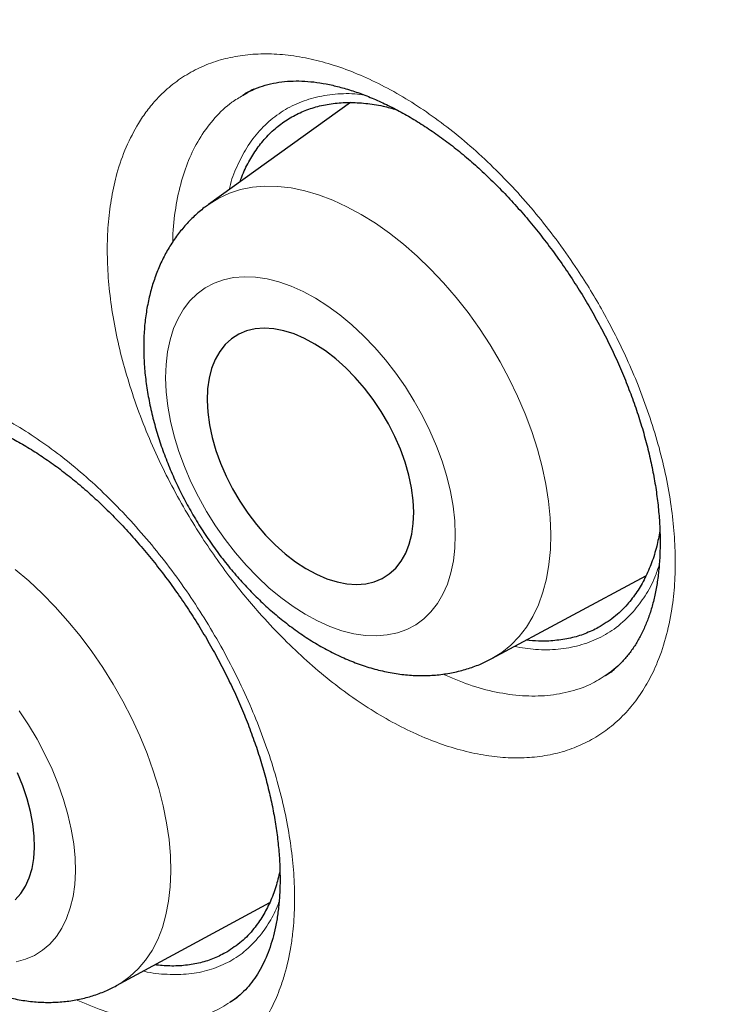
# Model space of a CAD drawing. Header units: millimetres. Extents: x 8 to 869, y 12 to 812.
# Tile 140 of 230: x 713.38 to 716.42, y 375.24 to 379.5. Entities that reach past the tile are written whole.
import ezdxf

# ---------------------------------------------------------------- set-up
doc = ezdxf.new("R2010")
doc.units = ezdxf.units.MM

msp = doc.modelspace()

# ---------------------------------------------------------------- linework, layer by layer
at = {"color": 252, "linetype": 'Continuous', "lineweight": 0}
for p, q in [((714.344, 379.1783), (714.3644, 379.191)), ((714.3116, 375.2709), (714.2884, 375.2558))]:
    msp.add_line(p, q, dxfattribs=at)
at = {"color": 7, "linetype": 'Continuous', "lineweight": 30}
for p, q in [((714.8076, 379.1464), (714.1935, 378.7054)), ((714.3424, 379.1773), (714.344, 379.1783)), ((715.4193, 376.741), (716.0851, 377.0987)), ((713.7955, 375.3256), (714.4584, 375.6855)), ((714.289, 375.2551), (714.3182, 375.2752)), ((714.2884, 375.2558), (714.2867, 375.2547))]:
    msp.add_line(p, q, dxfattribs=at)
at = {"color": 252, "linetype": 'Continuous', "lineweight": 0, "flags": 128}
for points in [[(714.19, 378.7029), (714.1956, 378.7069), (714.2381, 378.7332), (714.2838, 378.7543), (714.3324, 378.7699), (714.3837, 378.78), (714.4373, 378.7845), (714.493, 378.7835), (714.5505, 378.7769), (714.6094, 378.7647), (714.6696, 378.747), (714.7306, 378.724), (714.7921, 378.6957), (714.8538, 378.6622), (714.9154, 378.6239), (714.9765, 378.5808), (715.0369, 378.5332), (715.0961, 378.4814), (715.1539, 378.4255), (715.2099, 378.3661), (715.264, 378.3032), (715.3157, 378.2374), (715.3648, 378.1688), (715.411, 378.098), (715.4542, 378.0252), (715.494, 377.9509), (715.5302, 377.8755), (715.5627, 377.7993), (715.5913, 377.7228), (715.6158, 377.6464), (715.6362, 377.5704), (715.6522, 377.4954), (715.6638, 377.4216), (715.671, 377.3495), (715.6736, 377.2795), (715.6718, 377.2119), (715.6655, 377.1472), (715.6547, 377.0856), (715.6395, 377.0274), (715.62, 376.973), (715.5962, 376.9228), (715.5684, 376.8768), (715.5366, 376.8355), (715.501, 376.7989), (715.4618, 376.7674), (715.4193, 376.7411), (715.4193, 376.741)], [(715.2606, 377.2765), (715.258, 377.337), (715.2509, 377.3994), (715.2394, 377.4635), (715.2234, 377.5286), (715.2033, 377.5944), (715.179, 377.6603), (715.1508, 377.7259), (715.1189, 377.7908), (715.0835, 377.8543), (715.0449, 377.9161), (715.0033, 377.9758), (714.959, 378.0329), (714.9124, 378.0869), (714.8638, 378.1376), (714.8136, 378.1845), (714.762, 378.2273), (714.7095, 378.2658), (714.6565, 378.2995), (714.6034, 378.3283), (714.5504, 378.3519), (714.4981, 378.3703), (714.4467, 378.3832), (714.3967, 378.3906), (714.3484, 378.3924), (714.3021, 378.3887), (714.2583, 378.3793), (714.2171, 378.3645), (714.179, 378.3442), (714.1441, 378.3187), (714.1128, 378.2881), (714.0852, 378.2527), (714.0616, 378.2127), (714.0421, 378.1685), (714.0269, 378.1202), (714.0161, 378.0683), (714.0097, 378.0131), (714.0078, 377.9551), (714.0104, 377.8946), (714.0175, 377.8321), (714.0291, 377.768), (714.045, 377.7029), (714.0651, 377.6371), (714.0894, 377.5712), (714.1176, 377.5056), (714.1495, 377.4408), (714.1849, 377.3772), (714.2235, 377.3154), (714.2651, 377.2557), (714.3094, 377.1987), (714.356, 377.1446), (714.4046, 377.0939), (714.4549, 377.047), (714.5064, 377.0042), (714.5589, 376.9658), (714.6119, 376.9321), (714.6651, 376.9033), (714.718, 376.8796), (714.7704, 376.8612), (714.8217, 376.8483), (714.8717, 376.8409), (714.9201, 376.8391), (714.9663, 376.8429), (715.0101, 376.8522), (715.0513, 376.8671), (715.0894, 376.8873), (715.1243, 376.9128), (715.1556, 376.9434), (715.1832, 376.9788), (715.2068, 377.0188), (715.2263, 377.0631), (715.2415, 377.1114), (715.2524, 377.1633), (715.2588, 377.2184), (715.2606, 377.2765)], [(713.3567, 377.1267), (713.4158, 377.0766), (713.4738, 377.0224), (713.5304, 376.9645), (713.5851, 376.9031), (713.6379, 376.8386), (713.6882, 376.7713), (713.736, 376.7017), (713.7809, 376.6299), (713.8227, 376.5565), (713.8612, 376.4819), (713.8962, 376.4064), (713.9274, 376.3304), (713.9547, 376.2543), (713.9781, 376.1786), (713.9972, 376.1036), (714.0122, 376.0298), (714.0227, 375.9575), (714.0289, 375.8871), (714.0307, 375.8191), (714.028, 375.7537), (714.0209, 375.6913), (714.0094, 375.6323), (713.9937, 375.5769), (713.9736, 375.5255), (713.9495, 375.4783), (713.9213, 375.4357), (713.8893, 375.3977), (713.8536, 375.3646), (713.8144, 375.3366), (713.7955, 375.3256)], [(713.3613, 375.4284), (713.4024, 375.4397), (713.4406, 375.4565), (713.4757, 375.4785), (713.5074, 375.5057), (713.5354, 375.5379), (713.5596, 375.5748), (713.5797, 375.6161), (713.5957, 375.6617), (713.6074, 375.711), (713.6147, 375.7638), (713.6177, 375.8198), (713.6161, 375.8784), (713.6102, 375.9393), (713.5999, 376.0021), (713.5852, 376.0662), (713.5664, 376.1312), (713.5435, 376.1967), (713.5166, 376.2622), (713.4861, 376.3272), (713.4521, 376.3913), (713.4148, 376.4539), (713.3746, 376.5146)]]:
    msp.add_lwpolyline(points, dxfattribs=at)
at = {"color": 7, "linetype": 'Continuous', "lineweight": 30, "flags": 128}
for points in [[(715.0812, 377.3737), (715.0786, 377.4253), (715.0715, 377.479), (715.0598, 377.534), (715.0438, 377.5899), (715.0236, 377.6461), (714.9994, 377.7019), (714.9714, 377.7568), (714.94, 377.8103), (714.9054, 377.8619), (714.8681, 377.9108), (714.8283, 377.9568), (714.7866, 377.9992), (714.7433, 378.0378), (714.6989, 378.072), (714.6538, 378.1015), (714.6085, 378.126), (714.5635, 378.1453), (714.5192, 378.1591), (714.4761, 378.1674), (714.4346, 378.17), (714.3952, 378.167), (714.3582, 378.1582), (714.324, 378.144), (714.2931, 378.1242), (714.2656, 378.0993), (714.2419, 378.0694), (714.2222, 378.0349), (714.2068, 377.996), (714.1957, 377.9533), (714.1892, 377.9071), (714.1872, 377.8579), (714.1898, 377.8062), (714.197, 377.7525), (714.2086, 377.6975), (714.2246, 377.6416), (714.2449, 377.5855), (714.2691, 377.5296), (714.297, 377.4747), (714.3284, 377.4212), (714.363, 377.3697), (714.4003, 377.3207), (714.4401, 377.2747), (714.4818, 377.2323), (714.5251, 377.1938), (714.5695, 377.1596), (714.6146, 377.1301), (714.6599, 377.1055), (714.7049, 377.0863), (714.7492, 377.0724), (714.7923, 377.0641), (714.8338, 377.0615), (714.8732, 377.0646), (714.9102, 377.0733), (714.9444, 377.0876), (714.9754, 377.1073), (715.0028, 377.1322), (715.0265, 377.1621), (715.0462, 377.1967), (715.0616, 377.2355), (715.0727, 377.2783), (715.0792, 377.3245), (715.0812, 377.3737)], [(713.3569, 375.6975), (713.3813, 375.7243), (713.4017, 375.7558), (713.4181, 375.7919), (713.4302, 375.832), (713.4379, 375.8759), (713.4411, 375.9231), (713.4398, 375.973), (713.434, 376.0252), (713.4238, 376.0791), (713.4092, 376.1342), (713.3905, 376.19), (713.3678, 376.2457)]]:
    msp.add_lwpolyline(points, dxfattribs=at)
at = {"color": 7, "linetype": 'Continuous', "lineweight": 30}
for points, knots in [([(707.4584, 395.7343), (707.3456, 395.7321), (707.1062, 395.7274), (706.7496, 395.6955), (706.387, 395.6441), (706.0398, 395.5735), (705.7078, 395.4857), (705.3907, 395.3819), (705.0824, 395.2606), (704.7833, 395.122), (704.4878, 394.9629), (704.1969, 394.7824), (703.9119, 394.5795), (703.6388, 394.3579), (703.3779, 394.118), (703.1295, 393.8601), (702.8985, 393.5897), (702.6844, 393.3083), (702.4865, 393.0175), (702.3008, 392.712), (702.1276, 392.3921), (701.9639, 392.0515), (701.8106, 391.6896), (701.6691, 391.3058), (701.5424, 390.9079), (701.4308, 390.4962), (701.3343, 390.0713), (701.2547, 389.6422), (701.1911, 389.2102), (701.1425, 388.7766), (701.1077, 388.3333), (701.0869, 387.8809), (701.0798, 387.4106), (701.0874, 386.9223), (701.1109, 386.4163), (701.15, 385.9025), (701.2047, 385.3817), (701.2748, 384.8546), (701.3587, 384.3321), (701.4552, 383.8152), (701.5633, 383.3048), (701.6848, 382.7912), (701.8194, 382.2752), (701.9701, 381.7468), (702.1375, 381.2065), (702.3224, 380.6551), (702.5213, 380.1038), (702.7339, 379.5532), (702.96, 379.0041), (703.1946, 378.4678), (703.4366, 377.9446), (703.685, 377.4351), (703.9441, 376.9295), (704.2138, 376.4284), (704.4993, 375.9223), (704.8009, 375.4123), (705.1191, 374.8995), (705.4476, 374.3945), (705.7858, 373.898), (706.1333, 373.4105), (706.4829, 372.942), (706.8336, 372.4923), (707.1844, 372.0612), (707.5418, 371.6405), (707.9054, 371.2306), (708.2822, 370.824), (708.6723, 370.4219), (709.0753, 370.0257), (709.4833, 369.644), (709.8956, 369.277), (710.3117, 368.9254), (710.7231, 368.596), (711.129, 368.2882), (711.5288, 368.0012), (711.9301, 367.7295), (712.3323, 367.4732), (712.7431, 367.2278), (713.1621, 366.9948), (713.5886, 366.7757), (714.014, 366.5753), (714.4376, 366.3938), (714.859, 366.2316), (715.2696, 366.0914), (715.6689, 365.9724), (716.0569, 365.8732), (716.4409, 365.7918), (716.8205, 365.7281), (717.2028, 365.6814), (717.5869, 365.653), (717.972, 365.6442), (718.35, 365.6557), (718.7205, 365.6873), (719.083, 365.7391), (719.4302, 365.8096), (719.7622, 365.8974), (720.0793, 366.0012), (720.3876, 366.1224), (720.6867, 366.2611), (720.9822, 366.4202), (721.2731, 366.6007), (721.5581, 366.8036), (721.8312, 367.0251), (722.0921, 367.2651), (722.3406, 367.523), (722.5713, 367.7937), (722.7798, 368.0655), (722.904, 368.2523), (722.9632, 368.3411)], [0, 0, 0, 0, 0.008735, 0.018528, 0.02832, 0.038112, 0.047345, 0.056578, 0.065811, 0.075044, 0.084277, 0.09407, 0.103862, 0.113655, 0.123447, 0.13324, 0.143032, 0.152265, 0.161498, 0.170731, 0.179964, 0.189197, 0.198989, 0.208782, 0.218574, 0.228367, 0.238159, 0.247952, 0.257185, 0.266418, 0.275651, 0.284883, 0.294116, 0.303909, 0.313701, 0.323494, 0.333286, 0.343079, 0.352871, 0.362104, 0.371337, 0.38057, 0.389803, 0.399036, 0.408828, 0.418621, 0.428413, 0.438206, 0.447998, 0.457791, 0.467024, 0.476257, 0.48549, 0.494723, 0.503956, 0.513748, 0.523541, 0.533333, 0.543125, 0.552918, 0.56271, 0.571943, 0.581176, 0.590409, 0.599642, 0.608875, 0.618668, 0.62846, 0.638253, 0.648045, 0.657838, 0.66763, 0.676863, 0.686096, 0.695329, 0.704562, 0.713795, 0.723587, 0.73338, 0.743172, 0.752965, 0.762757, 0.77255, 0.781783, 0.791016, 0.800248, 0.809481, 0.818714, 0.828507, 0.838299, 0.848092, 0.857884, 0.867677, 0.877469, 0.886702, 0.895935, 0.905168, 0.914401, 0.923634, 0.933426, 0.943219, 0.953011, 0.962804, 0.972596, 0.982389, 0.991622, 1, 1, 1, 1]), ([(707.149, 395.7249), (707.1691, 395.7262), (707.2507, 395.7311), (707.3958, 395.7347), (707.5841, 395.7356), (707.7743, 395.7311), (707.9662, 395.7217), (708.1596, 395.7073), (708.3546, 395.6879), (708.5511, 395.6636), (708.749, 395.6342), (708.9483, 395.5999), (709.1488, 395.5606), (709.3506, 395.5164), (709.5536, 395.4672), (709.7576, 395.4131), (709.9627, 395.3541), (710.1688, 395.2903), (710.3758, 395.2215), (710.5836, 395.148), (710.7922, 395.0696), (711.0014, 394.9864), (711.2113, 394.8984), (711.4218, 394.8057), (711.6328, 394.7082), (711.8441, 394.6061), (712.0559, 394.4993), (712.2679, 394.388), (712.4801, 394.272), (712.6924, 394.1514), (712.9048, 394.0264), (713.1172, 393.8969), (713.3295, 393.7629), (713.5416, 393.6246), (713.7535, 393.482), (713.9651, 393.335), (714.1764, 393.1838), (714.3872, 393.0284), (714.5974, 392.8688), (714.8071, 392.7052), (715.0161, 392.5375), (715.2244, 392.3659), (715.4319, 392.1903), (715.6385, 392.0108), (715.8442, 391.8275), (716.0488, 391.6405), (716.2523, 391.4498), (716.4547, 391.2555), (716.6559, 391.0576), (716.8558, 390.8563), (717.0543, 390.6515), (717.2514, 390.4433), (717.4469, 390.2319), (717.6409, 390.0173), (717.8333, 389.7995), (718.024, 389.5786), (718.2129, 389.3548), (718.4, 389.128), (718.5852, 388.8984), (718.7684, 388.6661), (718.9497, 388.431), (719.1288, 388.1934), (719.3058, 387.9532), (719.4806, 387.7106), (719.6532, 387.4656), (719.8234, 387.2183), (719.9912, 386.9688), (720.1566, 386.7172), (720.3196, 386.4636), (720.4799, 386.2081), (720.6377, 385.9507), (720.7928, 385.6915), (720.9453, 385.4307), (721.0949, 385.1682), (721.2418, 384.9043), (721.3858, 384.6389), (721.5269, 384.3722), (721.665, 384.1043), (721.8001, 383.8352), (721.9322, 383.5651), (722.0612, 383.2941), (722.1871, 383.0221), (722.3098, 382.7494), (722.4292, 382.476), (722.5454, 382.202), (722.6584, 381.9275), (722.7679, 381.6526), (722.8741, 381.3774), (722.9769, 381.102), (723.0763, 380.8265), (723.1722, 380.5509), (723.2646, 380.2754), (723.3534, 380.0001), (723.4387, 379.7249), (723.5204, 379.4502), (723.5984, 379.1759), (723.6728, 378.9021), (723.7436, 378.6289), (723.8106, 378.3565), (723.874, 378.0848), (723.9336, 377.8141), (723.9894, 377.5443), (724.0415, 377.2757), (724.0898, 377.0082), (724.1343, 376.742), (724.1749, 376.4771), (724.2118, 376.2137), (724.2448, 375.9519), (724.2739, 375.6916), (724.2992, 375.4331), (724.3206, 375.1763), (724.3382, 374.9215), (724.3519, 374.6686), (724.3617, 374.4178), (724.3676, 374.1692), (724.3697, 373.9227), (724.3678, 373.6786), (724.3622, 373.4369), (724.3526, 373.1977), (724.3392, 372.961), (724.3219, 372.7269), (724.3008, 372.4955), (724.2758, 372.267), (724.247, 372.0413), (724.2144, 371.8185), (724.178, 371.5988), (724.1378, 371.3821), (724.0938, 371.1686), (724.0461, 370.9583), (723.9947, 370.7513), (723.9395, 370.5477), (723.8806, 370.3475), (723.818, 370.1508), (723.7518, 369.9576), (723.682, 369.768), (723.6085, 369.5821), (723.5315, 369.3999), (723.4509, 369.2215), (723.3667, 369.047), (723.2791, 368.8764), (723.188, 368.7096), (723.0932, 368.5471), (723.0174, 368.4229), (722.972, 368.3543), (722.9606, 368.337)], [0, 0, 0, 0, 0.002338, 0.009485, 0.016627, 0.023764, 0.030898, 0.038028, 0.045154, 0.052277, 0.059397, 0.066515, 0.073629, 0.080742, 0.087852, 0.094961, 0.102068, 0.109174, 0.116279, 0.123383, 0.130486, 0.137588, 0.144689, 0.151791, 0.158892, 0.165992, 0.173093, 0.180194, 0.187294, 0.194395, 0.201496, 0.208597, 0.215698, 0.2228, 0.229902, 0.237004, 0.244107, 0.25121, 0.258313, 0.265417, 0.272521, 0.279626, 0.286731, 0.293836, 0.300942, 0.308049, 0.315155, 0.322262, 0.32937, 0.336478, 0.343586, 0.350694, 0.357803, 0.364912, 0.372022, 0.379132, 0.386242, 0.393352, 0.400463, 0.407573, 0.414685, 0.421796, 0.428907, 0.436019, 0.443131, 0.450243, 0.457355, 0.464467, 0.471579, 0.478691, 0.485804, 0.492916, 0.500028, 0.507141, 0.514253, 0.521366, 0.528478, 0.53559, 0.542703, 0.549815, 0.556927, 0.564039, 0.57115, 0.578262, 0.585373, 0.592484, 0.599595, 0.606706, 0.613817, 0.620927, 0.628037, 0.635147, 0.642256, 0.649365, 0.656474, 0.663582, 0.67069, 0.677798, 0.684905, 0.692012, 0.699118, 0.706224, 0.71333, 0.720435, 0.72754, 0.734644, 0.741748, 0.748851, 0.755954, 0.763057, 0.770159, 0.777261, 0.784362, 0.791463, 0.798564, 0.805664, 0.812764, 0.819864, 0.826963, 0.834063, 0.841162, 0.848262, 0.855361, 0.862461, 0.869561, 0.876661, 0.883762, 0.890863, 0.897966, 0.905069, 0.912173, 0.919279, 0.926387, 0.933496, 0.940607, 0.94772, 0.954836, 0.961954, 0.969076, 0.976201, 0.983329, 0.990461, 0.997598, 1, 1, 1, 1]), ([(714.3437, 379.1787), (714.3498, 379.1826), (714.369, 379.1948), (714.4044, 379.2102), (714.4495, 379.2251), (714.4969, 379.2349), (714.5457, 379.2398), (714.5961, 379.2401), (714.6482, 379.236), (714.7022, 379.2276), (714.7586, 379.2148), (714.8171, 379.1975), (714.8775, 379.1757), (714.9393, 379.1494), (715.0022, 379.1186), (715.0657, 379.0834), (715.1294, 379.0439), (715.1929, 379.0005), (715.2557, 378.9533), (715.3173, 378.9027), (715.378, 378.8485), (715.4378, 378.7908), (715.4971, 378.7293), (715.5554, 378.6642), (715.6124, 378.5957), (715.6678, 378.5243), (715.7213, 378.4503), (715.7725, 378.3741), (715.821, 378.2962), (715.8667, 378.2169), (715.9093, 378.1369), (715.9485, 378.0564), (715.9842, 377.9758), (716.0163, 377.8955), (716.045, 377.8154), (716.0703, 377.7355), (716.0921, 377.6558), (716.1103, 377.5769), (716.1249, 377.4992), (716.1359, 377.423), (716.1431, 377.3488), (716.1467, 377.277), (716.1466, 377.2081), (716.143, 377.1424), (716.1361, 377.0801), (716.1259, 377.0217), (716.1126, 376.9672), (716.0964, 376.9165), (716.0772, 376.8692), (716.0552, 376.8253), (716.0302, 376.7849), (716.0023, 376.748), (715.9713, 376.7147), (715.9401, 376.687), (715.918, 376.6724), (715.9082, 376.6659)], [0, 0, 0, 0, 0.010248, 0.032486, 0.054379, 0.075582, 0.095967, 0.115475, 0.134195, 0.152884, 0.171594, 0.190365, 0.209209, 0.228112, 0.247048, 0.265976, 0.284846, 0.303615, 0.322249, 0.340722, 0.358937, 0.377342, 0.395946, 0.414726, 0.433653, 0.452692, 0.471807, 0.490956, 0.51009, 0.529168, 0.548155, 0.567025, 0.585757, 0.604332, 0.622849, 0.641478, 0.660182, 0.678945, 0.697745, 0.716556, 0.735345, 0.754085, 0.772754, 0.791335, 0.809821, 0.828219, 0.846551, 0.864838, 0.883475, 0.902444, 0.921821, 0.941693, 0.962149, 0.983254, 1, 1, 1, 1]), ([(714.389, 379.2037), (714.3803, 379.1998), (714.3641, 379.1923), (714.349, 379.1826), (714.342, 379.1781)], [0, 0, 0, 0, 0.5316837, 1, 1, 1, 1]), ([(714.3302, 378.8036), (714.3326, 378.8109), (714.3427, 378.8416), (714.3669, 378.8902), (714.4027, 378.9486), (714.4452, 379.0002), (714.4929, 379.0446), (714.5458, 379.0813), (714.6032, 379.11), (714.6655, 379.131), (714.7315, 379.1437), (714.801, 379.1481), (714.873, 379.1441), (714.9418, 379.1338), (714.9871, 379.1209), (715.0067, 379.1154)], [0, 0, 0, 0, 0.025407, 0.107302, 0.190075, 0.272847, 0.357323, 0.439219, 0.521991, 0.604763, 0.689239, 0.771135, 0.853605, 0.93668, 1, 1, 1, 1]), ([(714.1937, 378.7047), (714.1874, 378.7004), (714.1654, 378.6853), (714.131, 378.6547), (714.0907, 378.6134), (714.0544, 378.568), (714.0219, 378.519), (713.9933, 378.4664), (713.9689, 378.4105), (713.9486, 378.3512), (713.9327, 378.2888), (713.9212, 378.2234), (713.9144, 378.1554), (713.9122, 378.0851), (713.9148, 378.013), (713.922, 377.9396), (713.9338, 377.8653), (713.9501, 377.7905), (713.9706, 377.7158), (713.9951, 377.6414), (714.0236, 377.5677), (714.0558, 377.495), (714.0916, 377.4234), (714.1307, 377.3534), (714.1731, 377.2852), (714.2185, 377.2191), (714.2667, 377.1553), (714.3177, 377.0941), (714.3712, 377.0358), (714.4271, 376.9806), (714.4852, 376.9289), (714.5454, 376.8808), (714.6075, 376.8367), (714.6713, 376.797), (714.7365, 376.7619), (714.8028, 376.7318), (714.8699, 376.7071), (714.9372, 376.6881), (715.0042, 376.6749), (715.0704, 376.6676), (715.1352, 376.6663), (715.1982, 376.6709), (715.2591, 376.6811), (715.3174, 376.6969), (715.371, 376.7165), (715.4039, 376.7334), (715.4191, 376.7413)], [0, 0, 0, 0, 0.008084, 0.028666, 0.049273, 0.07, 0.090936, 0.112167, 0.133765, 0.155783, 0.178247, 0.201151, 0.22445, 0.248071, 0.271922, 0.29591, 0.319951, 0.343974, 0.367948, 0.391859, 0.415706, 0.439496, 0.463241, 0.48696, 0.510669, 0.534389, 0.558134, 0.581924, 0.605779, 0.629718, 0.653758, 0.67791, 0.702177, 0.72655, 0.751003, 0.775467, 0.799848, 0.824036, 0.847914, 0.871379, 0.894365, 0.916845, 0.938838, 0.960392, 0.981581, 1, 1, 1, 1]), ([(712.7151, 377.7626), (712.716, 377.7632), (712.729, 377.7721), (712.7565, 377.7849), (712.798, 377.8006), (712.8407, 377.8106), (712.8831, 377.8161), (712.9265, 377.8177), (712.9733, 377.8154), (713.0238, 377.8089), (713.077, 377.7982), (713.1326, 377.7831), (713.1903, 377.7635), (713.2498, 377.7394), (713.3106, 377.7109), (713.3725, 377.678), (713.4349, 377.6408), (713.4973, 377.5995), (713.5595, 377.5544), (713.621, 377.5056), (713.6815, 377.4534), (713.7413, 377.3977), (713.8006, 377.3383), (713.8595, 377.275), (713.9173, 377.2083), (713.9738, 377.1385), (714.0287, 377.066), (714.0816, 376.9911), (714.1321, 376.9143), (714.18, 376.836), (714.225, 376.7566), (714.2669, 376.6767), (714.3055, 376.5965), (714.3406, 376.5165), (714.3724, 376.4365), (714.4009, 376.3567), (714.426, 376.2771), (714.4478, 376.198), (714.466, 376.1199), (714.4806, 376.0432), (714.4916, 375.9683), (714.499, 375.8957), (714.5027, 375.8258), (714.503, 375.7589), (714.4998, 375.6955), (714.4933, 375.6357), (714.4838, 375.58), (714.4713, 375.5282), (714.456, 375.4801), (714.4378, 375.4354), (714.4169, 375.3941), (714.3934, 375.3565), (714.3671, 375.3224), (714.3378, 375.292), (714.3113, 375.269), (714.2934, 375.2578), (714.2872, 375.2539)], [0, 0, 0, 0, 0.001702, 0.024302, 0.046763, 0.068445, 0.086965, 0.104578, 0.123268, 0.141872, 0.16047, 0.17911, 0.197819, 0.216595, 0.235418, 0.254255, 0.273054, 0.291773, 0.310373, 0.328823, 0.34714, 0.365293, 0.383794, 0.402481, 0.421328, 0.4403, 0.459361, 0.478471, 0.497584, 0.516653, 0.535643, 0.554524, 0.573275, 0.59188, 0.610365, 0.628947, 0.647606, 0.666326, 0.685087, 0.703863, 0.722618, 0.741324, 0.759954, 0.778487, 0.796909, 0.815216, 0.833422, 0.851543, 0.869769, 0.88838, 0.907333, 0.926721, 0.946658, 0.967272, 0.98867, 1, 1, 1, 1]), ([(716.1453, 377.2923), (716.1412, 377.2701), (716.1322, 377.2221), (716.1105, 377.1544), (716.0821, 377.0883), (716.047, 377.0279), (716.0027, 376.9703), (715.9479, 376.9167), (715.9023, 376.8887), (715.8793, 376.8746)], [0, 0, 0, 0, 0.11525, 0.249673, 0.385536, 0.521398, 0.660057, 0.829085, 1, 1, 1, 1]), ([(715.8793, 376.8746), (715.8603, 376.8653), (715.8221, 376.8465), (715.7592, 376.828), (715.6921, 376.8174), (715.6279, 376.8145), (715.5852, 376.8188), (715.5674, 376.8206)], [0, 0, 0, 0, 0.209343, 0.418686, 0.631018, 0.846447, 1, 1, 1, 1]), ([(715.9093, 376.667), (715.9156, 376.6708), (715.9294, 376.679), (715.9419, 376.6892), (715.9487, 376.6947)], [0, 0, 0, 0, 0.459754, 1, 1, 1, 1]), ([(714.5022, 375.8205), (714.4967, 375.7977), (714.4853, 375.7507), (714.4602, 375.6862), (714.4288, 375.6256), (714.388, 375.5676), (714.3372, 375.5137), (714.2942, 375.4854), (714.2727, 375.4711)], [0, 0, 0, 0, 0.144409, 0.298776, 0.45425, 0.612362, 0.805105, 1, 1, 1, 1]), ([(714.2727, 375.4711), (714.2547, 375.4617), (714.2187, 375.4425), (714.1587, 375.4236), (714.0944, 375.4123), (714.0284, 375.4088), (713.9825, 375.4133), (713.9608, 375.4154)], [0, 0, 0, 0, 0.199882, 0.402615, 0.606797, 0.813956, 1, 1, 1, 1]), ([(713.0817, 375.373), (713.0935, 375.3666), (713.1269, 375.3483), (713.1827, 375.3222), (713.249, 375.2965), (713.3158, 375.2765), (713.3822, 375.2624), (713.4478, 375.2543), (713.512, 375.2523), (713.5744, 375.2562), (713.6346, 375.2657), (713.6922, 375.2809), (713.7459, 375.3004), (713.7791, 375.3174), (713.795, 375.3256)], [0, 0, 0, 0, 0.0511598, 0.1442156, 0.2372934, 0.3296605, 0.4207797, 0.5101716, 0.5975149, 0.682696, 0.7657952, 0.8470357, 0.9267283, 1, 1, 1, 1])]:
    msp.add_open_spline(points, degree=3, knots=knots, dxfattribs=at)
at = {"color": 252, "linetype": 'Continuous', "lineweight": 0}
for points, knots in [([(713.0244, 395.4219), (713.1653, 395.3389), (713.4471, 395.1731), (713.8699, 394.9032), (714.2925, 394.6182), (714.7143, 394.3168), (715.1343, 394.0003), (715.5526, 393.6683), (715.9687, 393.3213), (716.3823, 392.9595), (716.7925, 392.5835), (717.198, 392.1943), (717.5982, 391.7925), (717.9932, 391.3782), (718.3829, 390.9511), (718.7658, 390.513), (719.1409, 390.0654), (719.5085, 389.6083), (719.8693, 389.1406), (720.2223, 388.6636), (720.5668, 388.1786), (720.8596, 387.7487), (721.1044, 387.3768), (721.3039, 387.0656), (721.5001, 386.7514), (721.6927, 386.4344), (721.8817, 386.1147), (722.0671, 385.7923), (722.2486, 385.4675), (722.4628, 385.0729), (722.7063, 384.6071), (722.9747, 384.0681), (723.2321, 383.5245), (723.4775, 382.9788), (723.7103, 382.4325), (723.9306, 381.8853), (724.139, 381.3361), (724.3347, 380.7865), (724.5174, 380.2375), (724.6872, 379.6884), (724.8441, 379.1387), (724.9879, 378.5887), (725.1182, 378.0403), (725.2342, 377.496), (725.336, 376.9573), (725.4237, 376.4239), (725.4975, 375.8947), (725.5571, 375.3711), (725.6024, 374.8543), (725.6334, 374.3451), (725.65, 373.8434), (725.6523, 373.349), (725.64, 372.8623), (725.6132, 372.3839), (725.572, 371.9149), (725.5165, 371.4552), (725.4466, 371.0054), (725.3623, 370.5659), (725.2638, 370.1376), (725.1613, 369.7586), (725.059, 369.4259), (724.9603, 369.1365), (724.8542, 368.8539), (724.7414, 368.5806), (724.6223, 368.3167), (724.4971, 368.062), (724.3649, 367.8147), (724.2271, 367.5771), (724.0841, 367.3492), (723.9363, 367.1309), (723.7821, 366.92), (723.6225, 366.7174), (723.4576, 366.5232), (723.2841, 366.3339), (723.1014, 366.1491), (722.9084, 365.9702), (722.7543, 365.8358), (722.6624, 365.7641), (722.6391, 365.746)], [0, 0, 0, 0, 0.014693, 0.029387, 0.044147, 0.058908, 0.073676, 0.088445, 0.10328, 0.118116, 0.132974, 0.147849, 0.162653, 0.177456, 0.192329, 0.207201, 0.221929, 0.236657, 0.251451, 0.266246, 0.280965, 0.2957, 0.304803, 0.313905, 0.323023, 0.332141, 0.341276, 0.35041, 0.359561, 0.368711, 0.383542, 0.398373, 0.413271, 0.428169, 0.442921, 0.457674, 0.472492, 0.48731, 0.502054, 0.516814, 0.531698, 0.546582, 0.561535, 0.576488, 0.591295, 0.606103, 0.620977, 0.635851, 0.650649, 0.665464, 0.680254, 0.695044, 0.709901, 0.724759, 0.739625, 0.754491, 0.769424, 0.784358, 0.799314, 0.814286, 0.825216, 0.836145, 0.847102, 0.858058, 0.868767, 0.879476, 0.890211, 0.900946, 0.911378, 0.92181, 0.932265, 0.94272, 0.953054, 0.963394, 0.974344, 0.985295, 0.996272, 1, 1, 1, 1]), ([(712.7712, 366.1508), (712.9117, 366.0714), (713.193, 365.9123), (713.6149, 365.6953), (714.0365, 365.4944), (714.4577, 365.311), (714.8774, 365.1454), (715.2958, 364.9975), (715.7118, 364.8679), (716.0875, 364.7667), (716.423, 364.6889), (716.7192, 364.6296), (717.0132, 364.5803), (717.3024, 364.5413), (717.5866, 364.5125), (717.8659, 364.4937), (718.1423, 364.4845), (718.413, 364.485), (718.6779, 364.4948), (718.9371, 364.5135), (719.1929, 364.5414), (719.4443, 364.5782), (719.6911, 364.6237), (719.9373, 364.6788), (720.1836, 364.7441), (720.4297, 364.8203), (720.6713, 364.9061), (720.9064, 365.001), (721.1348, 365.1045), (721.3567, 365.2165), (721.5736, 365.3376), (721.7834, 365.4668), (721.986, 365.6035), (722.1816, 365.7473), (722.3721, 365.8996), (722.5565, 366.0596), (722.7349, 366.227), (722.9104, 366.405), (723.0832, 366.5944), (723.2529, 366.7959), (723.4163, 367.006), (723.5722, 367.223), (723.7204, 367.4463), (723.8611, 367.6759), (723.9954, 367.9132), (724.122, 368.156), (724.2407, 368.4037), (724.3519, 368.6561), (724.4566, 368.9155), (724.5544, 369.1806), (724.6453, 369.4511), (724.7308, 369.7319), (724.8109, 370.0241), (724.8852, 370.3283), (724.9521, 370.639), (725.0112, 370.9538), (725.0625, 371.2718), (725.1063, 371.5932), (725.1429, 371.9202), (725.1719, 372.2494), (725.1935, 372.5804), (725.208, 372.9129), (725.2155, 373.25), (725.2159, 373.5902), (725.2093, 373.9332), (725.1938, 374.3295), (725.1656, 374.7824), (725.1199, 375.2945), (725.0599, 375.8134), (724.986, 376.337), (724.8985, 376.8638), (724.7974, 377.3939), (724.6825, 377.9286), (724.5541, 378.4663), (724.4123, 379.0058), (724.2573, 379.5467), (724.0889, 380.0893), (723.9072, 380.6336), (723.7125, 381.1787), (723.5055, 381.7224), (723.2871, 382.263), (723.0573, 382.8009), (722.8155, 383.3373), (722.5624, 383.8705), (722.2987, 384.3994), (722.0408, 384.8923), (721.7907, 385.3503), (721.5505, 385.7737), (721.3029, 386.1943), (721.0482, 386.6115), (720.7864, 387.0251), (720.4994, 387.4628), (720.1859, 387.9228), (719.844, 388.4039), (719.4936, 388.8771), (719.1361, 389.34), (718.7726, 389.7917), (718.4029, 390.2324), (718.0262, 390.6629), (717.6436, 391.082), (717.2559, 391.4887), (716.8629, 391.8831), (716.4644, 392.2656), (716.0605, 392.636), (715.6522, 392.9934), (715.2413, 393.3361), (714.829, 393.6635), (714.415, 393.9756), (713.9986, 394.2733), (713.5808, 394.5552), (713.1625, 394.8222), (712.8838, 394.9863), (712.7443, 395.0684)], [0, 0, 0, 0, 0.010745, 0.021504, 0.03231, 0.043116, 0.053975, 0.064833, 0.075738, 0.086656, 0.094606, 0.102556, 0.110526, 0.118497, 0.126288, 0.134079, 0.141889, 0.149699, 0.15729, 0.16488, 0.172488, 0.180095, 0.187615, 0.19514, 0.203057, 0.210974, 0.218911, 0.226847, 0.234603, 0.24236, 0.250135, 0.25791, 0.265465, 0.273021, 0.280593, 0.288165, 0.29565, 0.303139, 0.311042, 0.318946, 0.326868, 0.334791, 0.342534, 0.350277, 0.358038, 0.365799, 0.373342, 0.380884, 0.388443, 0.396002, 0.403475, 0.410951, 0.418841, 0.426732, 0.434641, 0.442551, 0.450281, 0.458011, 0.46576, 0.473508, 0.481037, 0.488567, 0.496113, 0.503659, 0.511119, 0.518582, 0.529349, 0.540116, 0.550932, 0.561749, 0.572459, 0.583169, 0.593928, 0.604686, 0.615391, 0.626108, 0.636837, 0.647566, 0.658344, 0.669122, 0.679795, 0.690467, 0.701188, 0.711908, 0.722575, 0.733253, 0.742024, 0.750797, 0.759569, 0.768402, 0.777236, 0.786069, 0.796781, 0.807492, 0.818252, 0.829011, 0.839666, 0.85032, 0.861023, 0.871725, 0.882375, 0.893036, 0.903747, 0.914457, 0.925217, 0.935977, 0.946631, 0.957285, 0.967988, 0.97869, 0.989339, 1, 1, 1, 1]), ([(713.8901, 379.0561), (713.9023, 379.0748), (713.9268, 379.1122), (713.9734, 379.1673), (714.0299, 379.2205), (714.0982, 379.2687), (714.1734, 379.3073), (714.2545, 379.3352), (714.3405, 379.3523), (714.4305, 379.3586), (714.5253, 379.3542), (714.6232, 379.3389), (714.7236, 379.3129), (714.8252, 379.2766), (714.929, 379.2298), (715.0327, 379.173), (715.136, 379.1069), (715.2376, 379.0321), (715.3386, 378.9481), (715.4367, 378.8562), (715.5313, 378.7573), (715.6216, 378.6525), (715.7083, 378.5407), (715.783, 378.4335), (715.8464, 378.3335), (715.9012, 378.2396), (715.9537, 378.1408), (716.0048, 378.0345), (716.0538, 377.9198), (716.0993, 377.7968), (716.1387, 377.6692), (716.1704, 377.5415), (716.1934, 377.4162), (716.2077, 377.2943), (716.2134, 377.1767), (716.2105, 377.0628), (716.1977, 376.9452), (716.1724, 376.8269), (716.1351, 376.7199), (716.0907, 376.6304), (716.0419, 376.5562), (715.9852, 376.4904), (715.9213, 376.4343), (715.8509, 376.3884), (715.7749, 376.3528), (715.6925, 376.3274), (715.605, 376.3129), (715.5134, 376.3093), (715.4186, 376.3164), (715.3199, 376.3343), (715.2188, 376.363), (715.1164, 376.402), (715.0136, 376.4509), (714.9094, 376.5102), (714.806, 376.5788), (714.7043, 376.6562), (714.605, 376.7414), (714.5073, 376.8353), (714.4209, 376.928), (714.3457, 377.0165), (714.2792, 377.1012), (714.2136, 377.1918), (714.1477, 377.2911), (714.0819, 377.4002), (714.0174, 377.5192), (713.9571, 377.6452), (713.9035, 377.774), (713.8577, 377.9031), (713.8201, 378.0311), (713.7909, 378.157), (713.7699, 378.2818), (713.7576, 378.4034), (713.7541, 378.5204), (713.7593, 378.632), (713.7731, 378.739), (713.7978, 378.8478), (713.8347, 378.9564), (713.8716, 379.0228), (713.8901, 379.0561)], [0, 0, 0, 0, 0.010074, 0.020188, 0.033482, 0.046777, 0.060216, 0.073882, 0.087173, 0.100465, 0.11391, 0.127575, 0.140809, 0.154206, 0.167604, 0.181269, 0.194502, 0.207828, 0.221297, 0.234963, 0.248196, 0.261522, 0.274991, 0.288657, 0.298606, 0.308554, 0.319495, 0.330436, 0.342356, 0.355589, 0.368987, 0.382384, 0.39605, 0.409342, 0.422633, 0.436078, 0.449744, 0.466443, 0.483247, 0.496539, 0.50983, 0.523275, 0.536941, 0.550235, 0.56353, 0.576969, 0.590635, 0.603926, 0.617218, 0.630663, 0.644328, 0.657562, 0.670887, 0.684357, 0.698022, 0.711255, 0.724581, 0.738051, 0.751716, 0.761665, 0.771614, 0.782555, 0.793495, 0.805415, 0.818649, 0.831975, 0.845444, 0.859109, 0.872401, 0.885692, 0.899138, 0.912803, 0.926095, 0.939386, 0.952831, 0.966497, 0.983196, 1, 1, 1, 1]), ([(714.8701, 379.1778), (714.8554, 379.1799), (714.8066, 379.1871), (714.7286, 379.1831), (714.6374, 379.1665), (714.5538, 379.1342), (714.4787, 379.0873), (714.413, 379.0264), (714.3581, 378.9543), (714.316, 378.8712), (714.291, 378.8098), (714.2833, 378.7729), (714.2825, 378.7693)], [0, 0, 0, 0, 0.050964, 0.169846, 0.289108, 0.40799, 0.526872, 0.646133, 0.765016, 0.876433, 0.98785, 1, 1, 1, 1]), ([(714.0397, 378.5444), (714.0396, 378.5502), (714.0388, 378.6015), (714.0501, 378.6908), (714.0738, 378.8074), (714.1108, 378.9099), (714.1586, 379.0017), (714.2197, 379.0817), (714.2815, 379.1417), (714.3262, 379.1678), (714.3424, 379.1773)], [0, 0, 0, 0, 0.019482, 0.171875, 0.323783, 0.466152, 0.608522, 0.76043, 0.912822, 1, 1, 1, 1]), ([(712.2578, 377.6222), (712.2688, 377.6412), (712.2908, 377.679), (712.3332, 377.7346), (712.3853, 377.7888), (712.449, 377.8382), (712.5199, 377.878), (712.5964, 377.9071), (712.6783, 377.9257), (712.7645, 377.9335), (712.8559, 377.9306), (712.9505, 377.9169), (713.0479, 377.8925), (713.1469, 377.858), (713.2486, 377.8127), (713.3505, 377.7577), (713.4524, 377.6931), (713.553, 377.62), (713.6535, 377.5375), (713.7513, 377.4474), (713.8462, 377.35), (713.9371, 377.2466), (714.025, 377.1361), (714.1076, 377.021), (714.1849, 376.9017), (714.2559, 376.7797), (714.3213, 376.6537), (714.3795, 376.5267), (714.4301, 376.3993), (714.4732, 376.2725), (714.5088, 376.1451), (714.5361, 376.02), (714.5547, 375.8986), (714.565, 375.7812), (714.5668, 375.6669), (714.5606, 375.5713), (714.5472, 375.472), (714.529, 375.3912), (714.5007, 375.3054), (714.4692, 375.2324), (714.4254, 375.1575), (714.3734, 375.0906), (714.3145, 375.0336), (714.2487, 374.9865), (714.1771, 374.9497), (714.0988, 374.9229), (714.0156, 374.907), (713.9278, 374.9019), (713.8364, 374.9074), (713.7406, 374.9238), (713.6426, 374.9508), (713.5425, 374.9882), (713.4418, 375.0354), (713.3392, 375.0931), (713.2374, 375.1599), (713.1364, 375.2357), (713.0376, 375.3193), (712.9399, 375.4118), (712.8457, 375.5108), (712.7556, 375.6167), (712.6945, 375.6931), (712.6647, 375.7359), (712.6619, 375.7399)], [0, 0, 0, 0, 0.012945, 0.02589, 0.042801, 0.060014, 0.077227, 0.094753, 0.111664, 0.128877, 0.14609, 0.163617, 0.180527, 0.19774, 0.214953, 0.23248, 0.24939, 0.266603, 0.283817, 0.301343, 0.318254, 0.335467, 0.35268, 0.370206, 0.387117, 0.40433, 0.421543, 0.439069, 0.45598, 0.473008, 0.490406, 0.507932, 0.524843, 0.541871, 0.559269, 0.576796, 0.587467, 0.608951, 0.619772, 0.636682, 0.653895, 0.671109, 0.688635, 0.705545, 0.722759, 0.739972, 0.757498, 0.774409, 0.791622, 0.808835, 0.826361, 0.843272, 0.860485, 0.877698, 0.895224, 0.912135, 0.929348, 0.946561, 0.964087, 0.980998, 0.998211, 1, 1, 1, 1]), ([(716.0303, 376.9432), (716.0481, 376.9657), (716.0836, 377.0107), (716.1208, 377.0794), (716.1367, 377.1281), (716.1426, 377.1461)], [0, 0, 0, 0, 0.38645, 0.7729, 1, 1, 1, 1]), ([(715.5159, 376.7929), (715.547, 376.7878), (715.6124, 376.777), (715.7065, 376.779), (715.7979, 376.7952), (715.8818, 376.8268), (715.9616, 376.8737), (716.0065, 376.9191), (716.0303, 376.9432)], [0, 0, 0, 0, 0.149794, 0.315459, 0.481124, 0.647317, 0.812982, 1, 1, 1, 1]), ([(715.9204, 376.6744), (715.8989, 376.6603), (715.8498, 376.6282), (715.762, 376.5971), (715.6605, 376.5783), (715.5518, 376.5773), (715.4376, 376.5932), (715.3223, 376.6237), (715.2445, 376.6572), (715.207, 376.6733)], [0, 0, 0, 0, 0.116628, 0.265852, 0.414601, 0.563351, 0.712574, 0.861324, 1, 1, 1, 1]), ([(714.4156, 375.5409), (714.4322, 375.5632), (714.4643, 375.6066), (714.4871, 375.6601), (714.4982, 375.6861)], [0, 0, 0, 0, 0.516273, 1, 1, 1, 1]), ([(713.9117, 375.3887), (713.9131, 375.3884), (713.9488, 375.3786), (714.0154, 375.3731), (714.1097, 375.3736), (714.1971, 375.3913), (714.2768, 375.4234), (714.3519, 375.471), (714.3935, 375.5167), (714.4156, 375.5409)], [0, 0, 0, 0, 0.006367, 0.168839, 0.330794, 0.492749, 0.65522, 0.817175, 1, 1, 1, 1]), ([(714.2867, 375.2547), (714.2745, 375.2463), (714.2362, 375.2199), (714.1616, 375.1927), (714.0647, 375.1727), (713.9599, 375.1707), (713.8495, 375.1855), (713.7362, 375.2152), (713.6591, 375.2484), (713.6213, 375.2646)], [0, 0, 0, 0, 0.073009, 0.228916, 0.384327, 0.539738, 0.695644, 0.851055, 1, 1, 1, 1])]:
    msp.add_open_spline(points, degree=3, knots=knots, dxfattribs=at)

doc.saveas('drawing.dxf')
